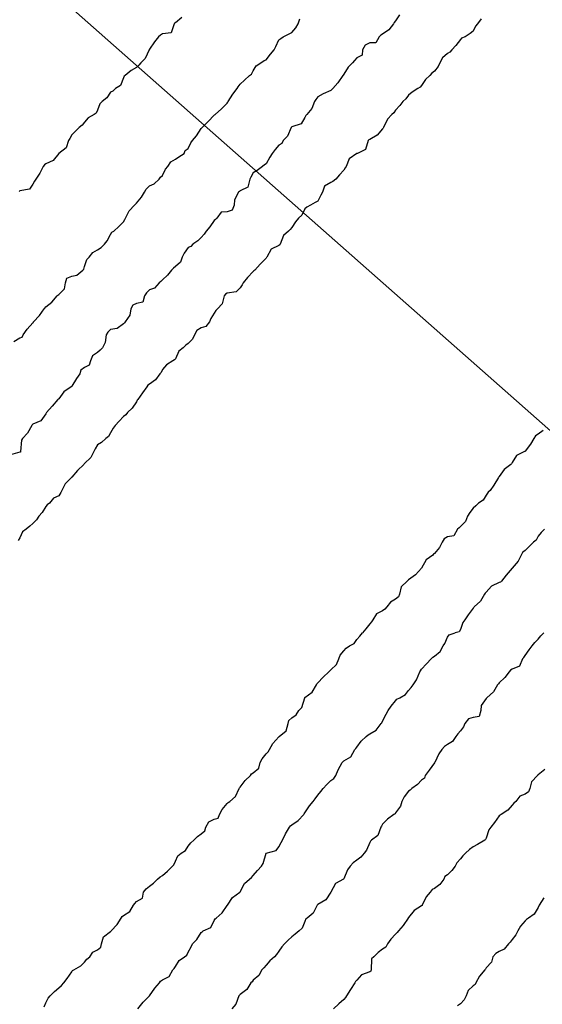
# Model space of a CAD drawing. Header units: inches. Extents: x 158323 to 160611, y 432808 to 437248.
# Tile 32 of 228: x 158981 to 159001, y 436490 to 436528. Entities that reach past the tile are written whole.
import ezdxf

# ---------------------------------------------------------------- set-up
doc = ezdxf.new("R2010")
doc.units = ezdxf.units.IN
doc.header["$MEASUREMENT"] = 0
doc.linetypes.add('CENTER', pattern=[0])
for name, color, linetype, lineweight in [('Hoogtelijn-bestaand 10.00 M', 7, 'Continuous', 15), ('Hoogtelijn-bestaand 11.00 M', 7, 'Continuous', 15), ('Hoogtelijn-bestaand 7.00 M', 7, 'Continuous', 15), ('Hoogtelijn-bestaand 8.00 M', 7, 'Continuous', 15), ('Hoogtelijn-bestaand 9.00 M', 7, 'Continuous', 15), ('Profielen', 3, 'Continuous', 60)]:
    doc.layers.add(name, color=color, linetype=linetype, lineweight=lineweight)

msp = doc.modelspace()

# ---------------------------------------------------------------- linework, layer by layer
at = {"layer": 'Hoogtelijn-bestaand 10.00 M', "color": 252, "linetype": 'Continuous', "lineweight": 25}
for p, q in [((158997.156, 436503.844, 10), (158997.25, 436504.081, 10)), ((158997.25, 436504.081, 10), (158997.322, 436504.178, 10)), ((158997.322, 436504.178, 10), (158997.55, 436504.25, 10)), ((158996.75, 436503.354, 10), (158996.968, 436503.532, 10)), ((158996.968, 436503.532, 10), (158997.083, 436503.75, 10)), ((158997.083, 436503.75, 10), (158997.156, 436503.844, 10)), ((158996.62, 436503.25, 10), (158996.689, 436503.311, 10)), ((158996.689, 436503.311, 10), (158996.75, 436503.354, 10))]:
    msp.add_line(p, q, dxfattribs=at)
for points in [[(158995.406, 436528.094, 10), (158995.25, 436527.871, 10), (158995.2, 436527.8, 10), (158995.165, 436527.75, 10), (158994.987, 436527.513, 10), (158994.75, 436527.352, 10), (158994.685, 436527.315, 10), (158994.622, 436527.25, 10), (158994.484, 436527.016, 10), (158994.25, 436527.015, 10), (158994.081, 436526.92, 10), (158993.971, 436526.75, 10), (158993.966, 436526.534, 10), (158993.75, 436526.443, 10), (158993.661, 436526.34, 10), (158993.591, 436526.25, 10), (158993.417, 436526.083, 10), (158993.25, 436525.802, 10), (158993.227, 436525.773, 10), (158993.211, 436525.75, 10), (158993.023, 436525.477, 10), (158992.831, 436525.25, 10), (158992.79, 436525.21, 10), (158992.75, 436525.171, 10), (158992.45, 436525.05, 10), (158992.25, 436524.937, 10), (158992.167, 436524.833, 10), (158992.127, 436524.75, 10), (158992.023, 436524.477, 10), (158991.823, 436524.25, 10), (158991.787, 436524.213, 10), (158991.75, 436524.129, 10), (158991.611, 436523.889, 10), (158991.25, 436523.779, 10), (158991.234, 436523.766, 10), (158991.226, 436523.75, 10), (158991.079, 436523.421, 10), (158990.913, 436523.25, 10), (158990.864, 436523.136, 10), (158990.75, 436523.069, 10), (158990.603, 436522.897, 10), (158990.485, 436522.75, 10), (158990.402, 436522.599, 10), (158990.25, 436522.345, 10), (158990.189, 436522.311, 10), (158990.111, 436522.25, 10), (158989.904, 436522.096, 10), (158989.75, 436522.004, 10), (158989.67, 436521.831, 10), (158989.623, 436521.75, 10), (158989.549, 436521.451, 10), (158989.25, 436521.302, 10), (158989.22, 436521.28, 10), (158989.183, 436521.25, 10), (158989.035, 436520.965, 10), (158989.021, 436520.75, 10), (158988.945, 436520.555, 10), (158988.75, 436520.491, 10), (158988.521, 436520.479, 10), (158988.35, 436520.25, 10), (158988.299, 436520.201, 10), (158988.25, 436520.159, 10), (158988.079, 436519.921, 10), (158987.935, 436519.75, 10), (158987.865, 436519.635, 10), (158987.75, 436519.507, 10), (158987.618, 436519.382, 10), (158987.43, 436519.25, 10), (158987.347, 436519.153, 10), (158987.25, 436519.118, 10), (158987.094, 436518.906, 10), (158987.01, 436518.75, 10), (158986.949, 436518.551, 10), (158986.75, 436518.383, 10), (158986.673, 436518.327, 10), (158986.602, 436518.25, 10), (158986.449, 436518.051, 10), (158986.25, 436517.873, 10), (158986.187, 436517.813, 10), (158986.124, 436517.75, 10), (158985.944, 436517.556, 10), (158985.75, 436517.482, 10), (158985.631, 436517.369, 10), (158985.566, 436517.25, 10), (158985.49, 436517.01, 10), (158985.25, 436516.953, 10), (158985.111, 436516.889, 10), (158985.037, 436516.75, 10), (158984.997, 436516.503, 10), (158984.816, 436516.25, 10), (158984.784, 436516.216, 10), (158984.75, 436516.171, 10), (158984.509, 436515.991, 10), (158984.25, 436515.95, 10), (158984.143, 436515.857, 10), (158984.078, 436515.75, 10), (158984.043, 436515.457, 10), (158983.933, 436515.25, 10), (158983.843, 436515.157, 10), (158983.75, 436515.071, 10), (158983.554, 436514.946, 10), (158983.473, 436514.75, 10), (158983.421, 436514.579, 10), (158983.25, 436514.491, 10), (158983.108, 436514.392, 10), (158983.058, 436514.25, 10), (158982.929, 436514.071, 10), (158982.75, 436513.77, 10), (158982.738, 436513.762, 10), (158982.728, 436513.75, 10), (158982.452, 436513.548, 10), (158982.25, 436513.282, 10), (158982.232, 436513.268, 10), (158982.219, 436513.25, 10), (158981.999, 436513.001, 10), (158981.781, 436512.75, 10), (158981.766, 436512.734, 10), (158981.75, 436512.705, 10), (158981.562, 436512.438, 10), (158981.25, 436512.309, 10), (158981.221, 436512.279, 10), (158981.206, 436512.25, 10), (158981.046, 436511.954, 10), (158980.848, 436511.75, 10), (158980.812, 436511.688, 10), (158980.779, 436511.25, 10), (158980.771, 436511.229, 10), (158980.75, 436511.217, 10), (158980.382, 436511.119, 10)], [(159000.998, 436508.25, 10), (159000.873, 436508.127, 10), (159000.75, 436507.978, 10), (159000.671, 436507.829, 10), (159000.573, 436507.75, 10), (159000.41, 436507.59, 10), (159000.25, 436507.434, 10), (159000.148, 436507.352, 10), (159000.102, 436507.25, 10), (158999.983, 436507.017, 10), (158999.75, 436506.75, 10), (158999.518, 436506.482, 10), (158999.333, 436506.25, 10), (158999.295, 436506.205, 10), (158999.25, 436506.194, 10), (158998.953, 436506.047, 10), (158998.75, 436505.825, 10), (158998.712, 436505.788, 10), (158998.687, 436505.75, 10), (158998.531, 436505.469, 10), (158998.289, 436505.25, 10), (158998.271, 436505.229, 10), (158998.25, 436505.206, 10), (158998.053, 436504.947, 10), (158997.918, 436504.75, 10), (158997.846, 436504.654, 10), (158997.75, 436504.379, 10), (158997.708, 436504.292, 10), (158997.55, 436504.25, 10)], [(158985.298, 436489.75, 10), (158985.502, 436489.998, 10), (158985.75, 436490.246, 10), (158985.753, 436490.248, 10), (158985.753, 436490.25, 10), (158985.959, 436490.542, 10), (158986.134, 436490.75, 10), (158986.182, 436490.818, 10), (158986.25, 436490.87, 10), (158986.508, 436490.992, 10), (158986.658, 436491.25, 10), (158986.7, 436491.3, 10), (158986.75, 436491.383, 10), (158986.894, 436491.606, 10), (158987.109, 436491.75, 10), (158987.189, 436491.811, 10), (158987.25, 436491.935, 10), (158987.366, 436492.135, 10), (158987.406, 436492.25, 10), (158987.584, 436492.416, 10), (158987.75, 436492.69, 10), (158987.783, 436492.717, 10), (158987.823, 436492.75, 10), (158988.12, 436492.88, 10), (158988.25, 436493.16, 10), (158988.284, 436493.216, 10), (158988.32, 436493.25, 10), (158988.555, 436493.445, 10), (158988.75, 436493.729, 10), (158988.759, 436493.741, 10), (158988.767, 436493.75, 10), (158988.959, 436494.041, 10), (158989.245, 436494.25, 10), (158989.248, 436494.252, 10), (158989.25, 436494.256, 10), (158989.415, 436494.585, 10), (158989.613, 436494.75, 10), (158989.689, 436494.811, 10), (158989.75, 436494.888, 10), (158989.919, 436495.081, 10), (158990.071, 436495.25, 10), (158990.145, 436495.355, 10), (158990.25, 436495.75, 10), (158990.644, 436495.856, 10), (158990.75, 436495.997, 10), (158990.84, 436496.16, 10), (158990.885, 436496.25, 10), (158990.997, 436496.503, 10), (158991.152, 436496.75, 10), (158991.199, 436496.801, 10), (158991.25, 436496.84, 10), (158991.492, 436497.008, 10), (158991.705, 436497.25, 10), (158991.728, 436497.272, 10), (158991.75, 436497.31, 10), (158991.927, 436497.573, 10), (158992.075, 436497.75, 10), (158992.151, 436497.849, 10), (158992.25, 436497.986, 10), (158992.369, 436498.131, 10), (158992.449, 436498.25, 10), (158992.594, 436498.406, 10), (158992.75, 436498.551, 10), (158992.863, 436498.637, 10), (158992.945, 436498.75, 10), (158993.035, 436498.965, 10), (158993.184, 436499.25, 10), (158993.22, 436499.28, 10), (158993.25, 436499.317, 10), (158993.529, 436499.471, 10), (158993.683, 436499.75, 10), (158993.711, 436499.789, 10), (158993.75, 436499.838, 10), (158993.925, 436500.075, 10), (158994.12, 436500.25, 10), (158994.188, 436500.312, 10), (158994.25, 436500.361, 10), (158994.497, 436500.503, 10), (158994.688, 436500.75, 10), (158994.716, 436500.784, 10), (158994.75, 436500.841, 10), (158994.888, 436501.112, 10), (158994.962, 436501.25, 10), (158995.075, 436501.425, 10), (158995.25, 436501.626, 10), (158995.304, 436501.696, 10), (158995.415, 436501.75, 10), (158995.631, 436501.869, 10), (158995.75, 436502.032, 10), (158995.854, 436502.146, 10), (158995.935, 436502.25, 10), (158996.063, 436502.437, 10), (158996.182, 436502.75, 10), (158996.207, 436502.793, 10), (158996.25, 436502.854, 10), (158996.445, 436503.055, 10), (158996.62, 436503.25, 10)]]:
    msp.add_polyline3d(points, dxfattribs=at)
at = {"layer": 'Hoogtelijn-bestaand 11.00 M', "color": 252, "linetype": 'Continuous', "lineweight": 25}
for p, q in [((158993.656, 436503.844, 11), (158993.75, 436503.99, 11)), ((158993.75, 436503.99, 11), (158993.874, 436504.126, 11)), ((158993.874, 436504.126, 11), (158993.969, 436504.25, 11)), ((158993.11, 436503.39, 11), (158993.25, 436503.552, 11)), ((158993.25, 436503.552, 11), (158993.338, 436503.662, 11)), ((158993.338, 436503.662, 11), (158993.472, 436503.75, 11)), ((158993.472, 436503.75, 11), (158993.656, 436503.844, 11)), ((158993.059, 436503.25, 11), (158993.11, 436503.39, 11))]:
    msp.add_line(p, q, dxfattribs=at)
for points in [[(158998.557, 436527.944, 11), (158998.417, 436527.75, 11), (158998.34, 436527.66, 11), (158998.25, 436527.465, 11), (158998.13, 436527.37, 11), (158997.934, 436527.25, 11), (158997.8, 436527.2, 11), (158997.75, 436527.144, 11), (158997.581, 436526.919, 11), (158997.418, 436526.75, 11), (158997.341, 436526.659, 11), (158997.25, 436526.607, 11), (158997.066, 436526.434, 11), (158996.961, 436526.25, 11), (158996.891, 436526.109, 11), (158996.75, 436525.922, 11), (158996.655, 436525.845, 11), (158996.574, 436525.75, 11), (158996.4, 436525.6, 11), (158996.25, 436525.364, 11), (158996.194, 436525.306, 11), (158996.109, 436525.25, 11), (158995.893, 436525.107, 11), (158995.75, 436524.995, 11), (158995.64, 436524.86, 11), (158995.533, 436524.75, 11), (158995.408, 436524.592, 11), (158995.25, 436524.413, 11), (158995.182, 436524.318, 11), (158995.109, 436524.25, 11), (158994.935, 436524.065, 11), (158994.788, 436523.75, 11), (158994.774, 436523.727, 11), (158994.75, 436523.701, 11), (158994.545, 436523.455, 11), (158994.25, 436523.283, 11), (158994.222, 436523.278, 11), (158994.193, 436523.25, 11), (158994.094, 436522.906, 11), (158993.783, 436522.75, 11), (158993.757, 436522.743, 11), (158993.75, 436522.74, 11), (158993.462, 436522.538, 11), (158993.343, 436522.25, 11), (158993.31, 436522.19, 11), (158993.25, 436522.097, 11), (158993.082, 436521.918, 11), (158992.938, 436521.75, 11), (158992.834, 436521.666, 11), (158992.75, 436521.63, 11), (158992.512, 436521.488, 11), (158992.434, 436521.25, 11), (158992.363, 436521.137, 11), (158992.25, 436520.911, 11), (158992.148, 436520.852, 11), (158991.967, 436520.75, 11), (158991.82, 436520.68, 11), (158991.75, 436520.612, 11), (158991.635, 436520.365, 11), (158991.501, 436520.25, 11), (158991.389, 436520.111, 11), (158991.25, 436519.897, 11), (158991.184, 436519.816, 11), (158991.112, 436519.75, 11), (158990.921, 436519.579, 11), (158990.798, 436519.25, 11), (158990.778, 436519.222, 11), (158990.75, 436519.195, 11), (158990.446, 436519.054, 11), (158990.278, 436518.75, 11), (158990.269, 436518.731, 11), (158990.25, 436518.712, 11), (158990.029, 436518.471, 11), (158989.82, 436518.25, 11), (158989.782, 436518.218, 11), (158989.75, 436518.191, 11), (158989.533, 436517.967, 11), (158989.369, 436517.75, 11), (158989.325, 436517.675, 11), (158989.25, 436517.565, 11), (158989.093, 436517.407, 11), (158988.75, 436517.352, 11), (158988.685, 436517.315, 11), (158988.638, 436517.25, 11), (158988.553, 436516.947, 11), (158988.376, 436516.75, 11), (158988.31, 436516.69, 11), (158988.25, 436516.58, 11), (158988.123, 436516.377, 11), (158988.065, 436516.25, 11), (158987.924, 436516.076, 11), (158987.75, 436516.016, 11), (158987.583, 436515.917, 11), (158987.495, 436515.75, 11), (158987.411, 436515.589, 11), (158987.25, 436515.417, 11), (158987.15, 436515.35, 11), (158987.057, 436515.25, 11), (158986.882, 436515.118, 11), (158986.75, 436514.827, 11), (158986.717, 436514.783, 11), (158986.652, 436514.75, 11), (158986.404, 436514.596, 11), (158986.25, 436514.419, 11), (158986.205, 436514.295, 11), (158986.156, 436514.25, 11), (158985.986, 436514.014, 11), (158985.75, 436513.849, 11), (158985.687, 436513.813, 11), (158985.648, 436513.75, 11), (158985.485, 436513.515, 11), (158985.302, 436513.25, 11), (158985.277, 436513.223, 11), (158985.25, 436513.164, 11), (158985.081, 436512.919, 11), (158984.904, 436512.75, 11), (158984.836, 436512.664, 11), (158984.75, 436512.599, 11), (158984.584, 436512.416, 11), (158984.431, 436512.25, 11), (158984.349, 436512.152, 11), (158984.25, 436511.966, 11), (158984.167, 436511.833, 11), (158984.063, 436511.75, 11), (158983.899, 436511.601, 11), (158983.75, 436511.5, 11), (158983.651, 436511.349, 11), (158983.601, 436511.25, 11), (158983.489, 436511.011, 11), (158983.25, 436510.785, 11), (158983.228, 436510.772, 11), (158983.212, 436510.75, 11), (158982.98, 436510.52, 11), (158982.75, 436510.264, 11), (158982.742, 436510.258, 11), (158982.738, 436510.25, 11), (158982.493, 436510.007, 11), (158982.372, 436509.75, 11), (158982.336, 436509.664, 11), (158982.25, 436509.535, 11), (158982.05, 436509.45, 11), (158981.887, 436509.25, 11), (158981.809, 436509.191, 11), (158981.75, 436509.122, 11), (158981.611, 436508.889, 11), (158981.48, 436508.75, 11), (158981.386, 436508.614, 11), (158981.25, 436508.469, 11), (158981.136, 436508.364, 11), (158980.995, 436508.25, 11), (158980.846, 436508.154, 11), (158980.75, 436507.919, 11), (158980.689, 436507.811, 11)], [(159000.94, 436512.06, 11), (159000.75, 436511.919, 11), (159000.653, 436511.847, 11), (159000.592, 436511.75, 11), (159000.463, 436511.538, 11), (159000.25, 436511.261, 11), (159000.245, 436511.255, 11), (159000.232, 436511.25, 11), (158999.911, 436511.089, 11), (158999.75, 436510.821, 11), (158999.727, 436510.773, 11), (158999.694, 436510.75, 11), (158999.442, 436510.558, 11), (158999.25, 436510.29, 11), (158999.234, 436510.266, 11), (158999.224, 436510.25, 11), (158999.046, 436509.954, 11), (158998.898, 436509.75, 11), (158998.824, 436509.676, 11), (158998.75, 436509.562, 11), (158998.625, 436509.375, 11), (158998.451, 436509.25, 11), (158998.347, 436509.153, 11), (158998.25, 436509.069, 11), (158998.11, 436508.89, 11), (158998.027, 436508.75, 11), (158997.947, 436508.553, 11), (158997.75, 436508.359, 11), (158997.699, 436508.301, 11), (158997.642, 436508.25, 11), (158997.5, 436508, 11), (158997.25, 436507.96, 11), (158997.123, 436507.877, 11), (158997.044, 436507.75, 11), (158996.95, 436507.55, 11), (158996.75, 436507.317, 11), (158996.716, 436507.284, 11), (158996.682, 436507.25, 11), (158996.433, 436507.067, 11), (158996.25, 436506.75, 11), (158996.014, 436506.486, 11), (158995.75, 436506.296, 11), (158995.724, 436506.276, 11), (158995.701, 436506.25, 11), (158995.47, 436506.03, 11), (158995.395, 436505.75, 11), (158995.363, 436505.637, 11), (158995.25, 436505.557, 11), (158995.059, 436505.441, 11), (158994.914, 436505.25, 11), (158994.831, 436505.169, 11), (158994.75, 436505.106, 11), (158994.519, 436504.981, 11), (158994.37, 436504.75, 11), (158994.318, 436504.682, 11), (158994.25, 436504.595, 11), (158994.099, 436504.401, 11), (158993.969, 436504.25, 11)], [(158981.682, 436489.818, 11), (158981.75, 436489.975, 11), (158981.84, 436490.16, 11), (158981.925, 436490.25, 11), (158982.083, 436490.417, 11), (158982.25, 436490.557, 11), (158982.351, 436490.649, 11), (158982.449, 436490.75, 11), (158982.58, 436490.92, 11), (158982.75, 436491.176, 11), (158982.779, 436491.221, 11), (158982.831, 436491.25, 11), (158983.098, 436491.402, 11), (158983.25, 436491.546, 11), (158983.336, 436491.664, 11), (158983.449, 436491.75, 11), (158983.57, 436491.93, 11), (158983.75, 436492.026, 11), (158983.873, 436492.128, 11), (158983.903, 436492.25, 11), (158983.98, 436492.52, 11), (158984.25, 436492.727, 11), (158984.266, 436492.734, 11), (158984.277, 436492.75, 11), (158984.504, 436492.996, 11), (158984.66, 436493.25, 11), (158984.695, 436493.305, 11), (158984.75, 436493.347, 11), (158984.995, 436493.505, 11), (158985.134, 436493.75, 11), (158985.186, 436493.814, 11), (158985.25, 436493.893, 11), (158985.488, 436494.012, 11), (158985.518, 436494.25, 11), (158985.63, 436494.371, 11), (158985.75, 436494.484, 11), (158985.904, 436494.596, 11), (158986.067, 436494.75, 11), (158986.159, 436494.841, 11), (158986.25, 436494.893, 11), (158986.447, 436495.053, 11), (158986.646, 436495.25, 11), (158986.693, 436495.307, 11), (158986.75, 436495.443, 11), (158986.846, 436495.654, 11), (158986.978, 436495.75, 11), (158987.14, 436495.86, 11), (158987.25, 436496.022, 11), (158987.346, 436496.154, 11), (158987.461, 436496.25, 11), (158987.6, 436496.4, 11), (158987.75, 436496.495, 11), (158987.886, 436496.614, 11), (158987.924, 436496.75, 11), (158988.041, 436496.959, 11), (158988.25, 436497.061, 11), (158988.398, 436497.102, 11), (158988.458, 436497.25, 11), (158988.562, 436497.438, 11), (158988.75, 436497.668, 11), (158988.791, 436497.709, 11), (158988.859, 436497.75, 11), (158989.067, 436497.933, 11), (158989.211, 436498.25, 11), (158989.229, 436498.271, 11), (158989.25, 436498.292, 11), (158989.45, 436498.55, 11), (158989.653, 436498.75, 11), (158989.688, 436498.812, 11), (158989.75, 436498.857, 11), (158989.975, 436499.025, 11), (158990.026, 436499.25, 11), (158990.107, 436499.393, 11), (158990.25, 436499.578, 11), (158990.339, 436499.662, 11), (158990.384, 436499.75, 11), (158990.514, 436499.986, 11), (158990.75, 436500.243, 11), (158990.753, 436500.247, 11), (158990.757, 436500.25, 11), (158991.029, 436500.471, 11), (158991.105, 436500.75, 11), (158991.132, 436500.868, 11), (158991.25, 436500.97, 11), (158991.415, 436501.085, 11), (158991.521, 436501.25, 11), (158991.627, 436501.373, 11), (158991.742, 436501.75, 11), (158991.744, 436501.756, 11), (158991.75, 436501.762, 11), (158992.037, 436501.963, 11), (158992.193, 436502.25, 11), (158992.217, 436502.283, 11), (158992.25, 436502.328, 11), (158992.459, 436502.541, 11), (158992.669, 436502.75, 11), (158992.713, 436502.787, 11), (158992.75, 436502.82, 11), (158992.967, 436503.034, 11), (158993.059, 436503.25, 11)]]:
    msp.add_polyline3d(points, dxfattribs=at)
at = {"layer": 'Hoogtelijn-bestaand 7.00 M', "color": 252, "linetype": 'Continuous', "lineweight": 25}
msp.add_polyline3d([(159000.966, 436494.034, 7), (159000.792, 436493.75, 7), (159000.779, 436493.721, 7), (159000.75, 436493.65, 7), (159000.602, 436493.398, 7), (159000.384, 436493.25, 7), (159000.302, 436493.198, 7), (159000.25, 436493.147, 7), (159000.067, 436492.933, 7), (158999.971, 436492.75, 7), (158999.894, 436492.606, 7), (158999.75, 436492.417, 7), (158999.677, 436492.323, 7), (158999.612, 436492.25, 7), (158999.446, 436492.054, 7), (158999.25, 436491.962, 7), (158999.115, 436491.885, 7), (158999, 436491.75, 7), (158998.949, 436491.552, 7), (158998.75, 436491.326, 7), (158998.721, 436491.279, 7), (158998.698, 436491.25, 7), (158998.488, 436491.012, 7), (158998.343, 436490.75, 7), (158998.317, 436490.683, 7), (158998.25, 436490.632, 7), (158998.047, 436490.453, 7), (158997.977, 436490.25, 7), (158997.903, 436490.097, 7), (158997.75, 436489.933, 7), (158997.643, 436489.857, 7)], dxfattribs=at)
at = {"layer": 'Hoogtelijn-bestaand 8.00 M', "color": 252, "linetype": 'Continuous', "lineweight": 25}
for points in [[(158987.005, 436527.995, 8), (158986.75, 436527.79, 8), (158986.723, 436527.777, 8), (158986.71, 436527.75, 8), (158986.592, 436527.408, 8), (158986.25, 436527.369, 8), (158986.182, 436527.318, 8), (158986.105, 436527.25, 8), (158985.951, 436527.049, 8), (158985.75, 436526.766, 8), (158985.745, 436526.755, 8), (158985.742, 436526.75, 8), (158985.591, 436526.409, 8), (158985.415, 436526.25, 8), (158985.341, 436526.159, 8), (158985.25, 436526.07, 8), (158985.05, 436525.95, 8), (158984.814, 436525.75, 8), (158984.775, 436525.725, 8), (158984.75, 436525.665, 8), (158984.633, 436525.367, 8), (158984.435, 436525.25, 8), (158984.344, 436525.156, 8), (158984.25, 436525.111, 8), (158984.106, 436524.894, 8), (158983.925, 436524.75, 8), (158983.84, 436524.66, 8), (158983.75, 436524.417, 8), (158983.693, 436524.307, 8), (158983.613, 436524.25, 8), (158983.381, 436524.119, 8), (158983.25, 436523.952, 8), (158983.159, 436523.841, 8), (158983.038, 436523.75, 8), (158982.891, 436523.609, 8), (158982.75, 436523.467, 8), (158982.672, 436523.328, 8), (158982.623, 436523.25, 8), (158982.531, 436522.969, 8), (158982.258, 436522.75, 8), (158982.253, 436522.747, 8), (158982.25, 436522.743, 8), (158982.029, 436522.471, 8), (158981.75, 436522.346, 8), (158981.695, 436522.305, 8), (158981.645, 436522.25, 8), (158981.517, 436521.983, 8), (158981.371, 436521.75, 8), (158981.317, 436521.683, 8), (158981.25, 436521.557, 8), (158981.126, 436521.374, 8), (158980.75, 436521.308, 8), (158980.718, 436521.282, 8)], [(159001.015, 436498.985, 8), (159000.75, 436498.778, 8), (159000.733, 436498.767, 8), (159000.722, 436498.75, 8), (159000.501, 436498.499, 8), (159000.426, 436498.25, 8), (159000.38, 436498.12, 8), (159000.25, 436498.03, 8), (159000.049, 436497.951, 8), (158999.893, 436497.75, 8), (158999.817, 436497.683, 8), (158999.75, 436497.61, 8), (158999.585, 436497.415, 8), (158999.323, 436497.25, 8), (158999.281, 436497.219, 8), (158999.25, 436497.19, 8), (158999.068, 436496.932, 8), (158998.921, 436496.75, 8), (158998.847, 436496.653, 8), (158998.75, 436496.336, 8), (158998.724, 436496.276, 8), (158998.689, 436496.25, 8), (158998.409, 436496.091, 8), (158998.25, 436495.992, 8), (158998.103, 436495.897, 8), (158997.949, 436495.75, 8), (158997.848, 436495.653, 8), (158997.75, 436495.539, 8), (158997.619, 436495.381, 8), (158997.544, 436495.25, 8), (158997.423, 436495.077, 8), (158997.25, 436494.919, 8), (158997.145, 436494.855, 8), (158997.107, 436494.75, 8), (158996.96, 436494.54, 8), (158996.75, 436494.387, 8), (158996.656, 436494.344, 8), (158996.586, 436494.25, 8), (158996.433, 436494.067, 8), (158996.282, 436493.75, 8), (158996.273, 436493.727, 8), (158996.25, 436493.714, 8), (158995.964, 436493.537, 8), (158995.75, 436493.273, 8), (158995.74, 436493.26, 8), (158995.734, 436493.25, 8), (158995.543, 436492.957, 8), (158995.36, 436492.75, 8), (158995.315, 436492.685, 8), (158995.25, 436492.632, 8), (158995.071, 436492.429, 8), (158994.932, 436492.25, 8), (158994.88, 436492.12, 8), (158994.75, 436492.05, 8), (158994.583, 436491.917, 8), (158994.407, 436491.75, 8), (158994.325, 436491.675, 8), (158994.311, 436491.25, 8), (158994.299, 436491.201, 8), (158994.25, 436491.169, 8), (158993.937, 436491.063, 8), (158993.75, 436490.856, 8), (158993.703, 436490.797, 8), (158993.675, 436490.75, 8), (158993.508, 436490.492, 8), (158993.362, 436490.25, 8), (158993.321, 436490.18, 8), (158993.25, 436490.11, 8), (158993.059, 436489.941, 8), (158992.854, 436489.75, 8)]]:
    msp.add_polyline3d(points, dxfattribs=at)
at = {"layer": 'Hoogtelijn-bestaand 9.00 M', "color": 252, "linetype": 'Continuous', "lineweight": 25}
for p, q in [((159000.521, 436503.75, 9), (159000.62, 436503.88, 9)), ((159000.62, 436503.88, 9), (159000.75, 436504.011, 9)), ((159000.75, 436504.011, 9), (159000.86, 436504.14, 9)), ((159000.86, 436504.14, 9), (159000.966, 436504.25, 9)), ((159000.25, 436503.384, 9), (159000.409, 436503.591, 9)), ((159000.409, 436503.591, 9), (159000.521, 436503.75, 9)), ((159000.149, 436503.25, 9), (159000.198, 436503.302, 9)), ((159000.198, 436503.302, 9), (159000.25, 436503.384, 9))]:
    msp.add_line(p, q, dxfattribs=at)
for points in [[(158980.513, 436515.487, 9), (158980.75, 436515.633, 9), (158980.841, 436515.659, 9), (158980.882, 436515.75, 9), (158981.035, 436515.965, 9), (158981.25, 436516.216, 9), (158981.272, 436516.228, 9), (158981.282, 436516.25, 9), (158981.502, 436516.498, 9), (158981.687, 436516.75, 9), (158981.718, 436516.782, 9), (158981.75, 436516.831, 9), (158981.986, 436517.014, 9), (158982.186, 436517.25, 9), (158982.219, 436517.281, 9), (158982.25, 436517.31, 9), (158982.474, 436517.526, 9), (158982.507, 436517.75, 9), (158982.56, 436517.94, 9), (158982.75, 436518.01, 9), (158982.95, 436518.05, 9), (158983.183, 436518.25, 9), (158983.22, 436518.28, 9), (158983.25, 436518.381, 9), (158983.34, 436518.66, 9), (158983.42, 436518.75, 9), (158983.57, 436518.93, 9), (158983.75, 436519.032, 9), (158983.885, 436519.115, 9), (158984.012, 436519.25, 9), (158984.124, 436519.376, 9), (158984.25, 436519.617, 9), (158984.294, 436519.706, 9), (158984.374, 436519.75, 9), (158984.569, 436519.931, 9), (158984.75, 436520.11, 9), (158984.8, 436520.2, 9), (158984.822, 436520.25, 9), (158984.968, 436520.532, 9), (158985.172, 436520.75, 9), (158985.207, 436520.793, 9), (158985.25, 436520.829, 9), (158985.444, 436521.056, 9), (158985.556, 436521.25, 9), (158985.625, 436521.375, 9), (158985.75, 436521.503, 9), (158985.929, 436521.571, 9), (158986.13, 436521.75, 9), (158986.172, 436521.828, 9), (158986.25, 436521.896, 9), (158986.364, 436522.136, 9), (158986.458, 436522.25, 9), (158986.57, 436522.43, 9), (158986.75, 436522.524, 9), (158986.888, 436522.612, 9), (158987.092, 436522.75, 9), (158987.134, 436522.866, 9), (158987.25, 436522.938, 9), (158987.346, 436523.155, 9), (158987.407, 436523.25, 9), (158987.567, 436523.433, 9), (158987.75, 436523.712, 9), (158987.768, 436523.732, 9), (158987.786, 436523.75, 9), (158988.02, 436523.98, 9), (158988.25, 436524.222, 9), (158988.266, 436524.234, 9), (158988.289, 436524.25, 9), (158988.528, 436524.472, 9), (158988.75, 436524.683, 9), (158988.774, 436524.727, 9), (158988.786, 436524.75, 9), (158988.971, 436525.029, 9), (158989.142, 436525.25, 9), (158989.177, 436525.323, 9), (158989.25, 436525.417, 9), (158989.423, 436525.577, 9), (158989.616, 436525.75, 9), (158989.694, 436525.806, 9), (158989.75, 436525.93, 9), (158989.87, 436526.13, 9), (158990.046, 436526.25, 9), (158990.172, 436526.328, 9), (158990.25, 436526.358, 9), (158990.424, 436526.576, 9), (158990.558, 436526.75, 9), (158990.626, 436526.874, 9), (158990.75, 436527.133, 9), (158990.817, 436527.183, 9), (158990.917, 436527.25, 9), (158991.137, 436527.363, 9), (158991.25, 436527.42, 9), (158991.401, 436527.599, 9), (158991.489, 436527.75, 9), (158991.555, 436527.946, 9)], [(159000.149, 436503.25, 9), (159000.028, 436502.972, 9), (158999.75, 436502.851, 9), (158999.69, 436502.81, 9), (158999.635, 436502.75, 9), (158999.466, 436502.534, 9), (158999.25, 436502.326, 9), (158999.218, 436502.282, 9), (158999.19, 436502.25, 9), (158999.026, 436501.974, 9), (158998.777, 436501.75, 9), (158998.763, 436501.737, 9), (158998.75, 436501.721, 9), (158998.552, 436501.448, 9), (158998.538, 436501.25, 9), (158998.473, 436501.028, 9), (158998.25, 436500.989, 9), (158998.059, 436500.941, 9), (158997.929, 436500.75, 9), (158997.874, 436500.626, 9), (158997.75, 436500.47, 9), (158997.649, 436500.351, 9), (158997.58, 436500.25, 9), (158997.443, 436500.057, 9), (158997.25, 436499.948, 9), (158997.135, 436499.865, 9), (158997.037, 436499.75, 9), (158996.922, 436499.578, 9), (158996.761, 436499.25, 9), (158996.758, 436499.242, 9), (158996.75, 436499.233, 9), (158996.541, 436498.959, 9), (158996.388, 436498.75, 9), (158996.36, 436498.64, 9), (158996.25, 436498.567, 9), (158996.099, 436498.401, 9), (158995.878, 436498.25, 9), (158995.813, 436498.187, 9), (158995.75, 436498.142, 9), (158995.578, 436497.922, 9), (158995.49, 436497.75, 9), (158995.44, 436497.56, 9), (158995.25, 436497.311, 9), (158995.228, 436497.272, 9), (158995.183, 436497.25, 9), (158994.941, 436497.059, 9), (158994.75, 436496.868, 9), (158994.707, 436496.793, 9), (158994.681, 436496.75, 9), (158994.567, 436496.433, 9), (158994.316, 436496.25, 9), (158994.282, 436496.218, 9), (158994.25, 436496.161, 9), (158994.134, 436495.866, 9), (158994.034, 436495.75, 9), (158993.906, 436495.594, 9), (158993.75, 436495.487, 9), (158993.618, 436495.382, 9), (158993.497, 436495.25, 9), (158993.396, 436495.104, 9), (158993.25, 436494.764, 9), (158993.246, 436494.754, 9), (158993.238, 436494.75, 9), (158992.925, 436494.576, 9), (158992.75, 436494.25, 9), (158992.554, 436493.946, 9), (158992.25, 436493.776, 9), (158992.235, 436493.765, 9), (158992.222, 436493.75, 9), (158992.066, 436493.434, 9), (158991.837, 436493.25, 9), (158991.787, 436493.213, 9), (158991.75, 436493.112, 9), (158991.641, 436492.859, 9), (158991.525, 436492.75, 9), (158991.37, 436492.63, 9), (158991.25, 436492.521, 9), (158991.106, 436492.395, 9), (158990.964, 436492.25, 9), (158990.864, 436492.136, 9), (158990.75, 436491.972, 9), (158990.656, 436491.844, 9), (158990.581, 436491.75, 9), (158990.401, 436491.599, 9), (158990.25, 436491.427, 9), (158990.166, 436491.334, 9), (158990.087, 436491.25, 9), (158989.969, 436491.031, 9), (158989.75, 436490.857, 9), (158989.709, 436490.791, 9), (158989.669, 436490.75, 9), (158989.503, 436490.497, 9), (158989.25, 436490.303, 9), (158989.223, 436490.277, 9), (158989.205, 436490.25, 9), (158989.079, 436489.922, 9), (158988.928, 436489.75, 9)]]:
    msp.add_polyline3d(points, dxfattribs=at)
at = {"layer": 'Profielen', "color": 4, "linetype": 'CENTER', "lineweight": 25, "ltscale": 5}
msp.add_line((159045.299, 436473.143, 6.387), (158950.208, 436557.074, 6.387), dxfattribs=at)

doc.saveas('drawing.dxf')
